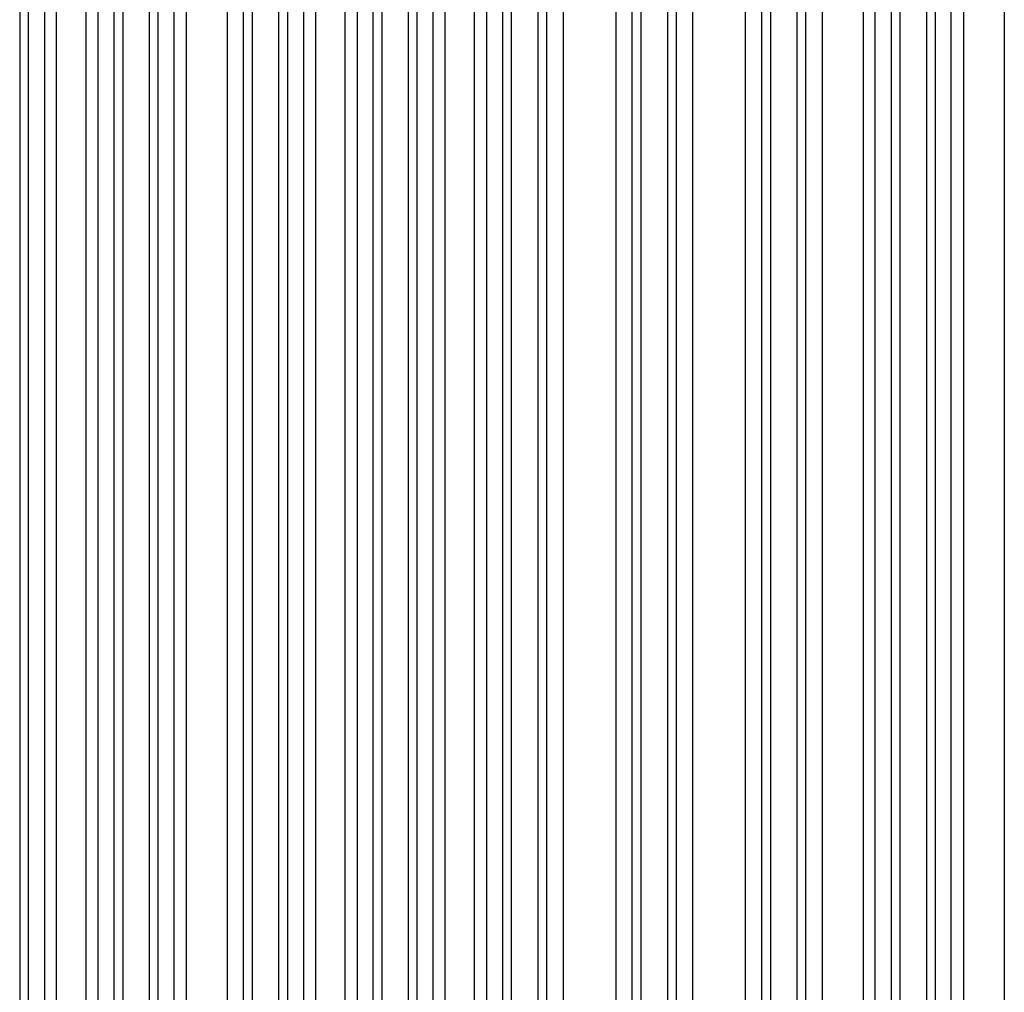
# Model space of a CAD drawing. Header units: inches. Extents: x 0 to 34, y 0 to 22.
# Tile 26 of 108: x 6.6 to 8.9, y 14.2 to 16.4. Entities that reach past the tile are written whole.
import ezdxf

# ---------------------------------------------------------------- set-up
doc = ezdxf.new("R2010")
doc.units = ezdxf.units.IN
doc.header["$LTSCALE"] = 1.87
doc.header["$MEASUREMENT"] = 0
doc.layers.get('0').update_dxf_attribs({"linetype": 'CONTINUOUS'})

msp = doc.modelspace()

# ---------------------------------------------------------------- linework, layer by layer
at = {"color": 6, "linetype": 'CONTINUOUS'}
for p, q in [((6.6498, 18.6738), (6.6498, 12.5433)), ((6.6695, 18.6739), (6.6695, 12.5433)), ((6.865, 12.5434), (6.865, 18.6738)), ((6.8847, 18.6738), (6.8847, 12.5434)), ((6.9451, 18.6738), (6.9451, 12.5433)), ((6.9648, 18.6738), (6.9648, 12.5433)), ((7.1603, 12.5434), (7.1603, 18.6738)), ((7.18, 18.6781), (7.18, 12.5435)), ((7.2404, 12.5434), (7.2404, 18.6738)), ((7.26, 18.6738), (7.26, 12.5434)), ((7.4556, 12.5435), (7.4556, 18.6737)), ((7.4752, 18.6935), (7.4752, 12.5434)), ((7.5356, 18.6738), (7.5356, 12.5434)), ((7.5553, 18.6738), (7.5553, 12.5434)), ((7.7508, 12.5435), (7.7508, 18.6737)), ((7.7705, 12.5435), (7.7705, 18.6926)), ((7.8309, 18.6737), (7.8309, 12.5434)), ((7.8506, 18.6737), (7.8506, 12.5434)), ((8.0461, 12.5435), (8.0461, 18.6737)), ((8.0657, 18.6918), (8.0658, 12.5435)), ((8.1262, 18.6737), (8.1262, 12.5259)), ((8.1459, 18.6737), (8.1459, 12.5435)), ((8.3414, 12.5435), (8.3414, 18.6737)), ((8.3611, 18.6737), (8.3611, 12.5435)), ((8.4215, 18.6737), (8.4215, 12.5251)), ((8.4411, 18.6737), (8.4411, 12.5435)), ((8.6367, 12.5435), (8.6367, 18.6737)), ((8.6563, 18.6737), (8.6563, 12.5435)), ((8.7167, 18.6737), (8.7168, 12.5243)), ((8.7364, 18.6737), (8.7364, 12.5435)), ((6.7064, 18.2853), (6.7064, 12.9318)), ((6.7339, 12.9322), (6.7339, 18.2851)), ((6.8006, 18.2851), (6.8006, 12.9322)), ((6.8281, 18.2853), (6.8281, 12.9319)), ((7.0017, 12.9319), (7.0017, 18.2853)), ((7.0292, 18.2851), (7.0292, 12.9321)), ((7.1225, 18.2851), (7.1225, 12.9321)), ((7.2969, 18.2852), (7.2969, 12.9326)), ((7.3245, 12.9321), (7.3245, 18.2848)), ((7.3911, 18.2851), (7.3911, 12.9318)), ((7.4187, 18.2856), (7.4187, 12.9311)), ((7.5922, 12.9325), (7.5922, 18.2847)), ((7.6198, 12.9321), (7.6198, 18.286)), ((7.6864, 12.9321), (7.6864, 18.2851)), ((7.7139, 18.2847), (7.7139, 12.9325)), ((7.8884, 18.2839), (7.8884, 12.9333)), ((8.0083, 18.2838), (8.0083, 12.9335)), ((8.1837, 18.2833), (8.1837, 12.9339)), ((8.3036, 18.2832), (8.3036, 12.9342)), ((8.479, 18.2825), (8.479, 12.9347)), ((8.5722, 18.2823), (8.5722, 12.9348)), ((8.5998, 12.9349), (8.5998, 18.2822)), ((8.7733, 12.9358), (8.7733, 18.2814)), ((8.8009, 18.2812), (8.8009, 12.936)), ((8.8941, 18.2812), (8.8941, 12.9362))]:
    msp.add_line(p, q, dxfattribs=at)

doc.saveas('drawing.dxf')
